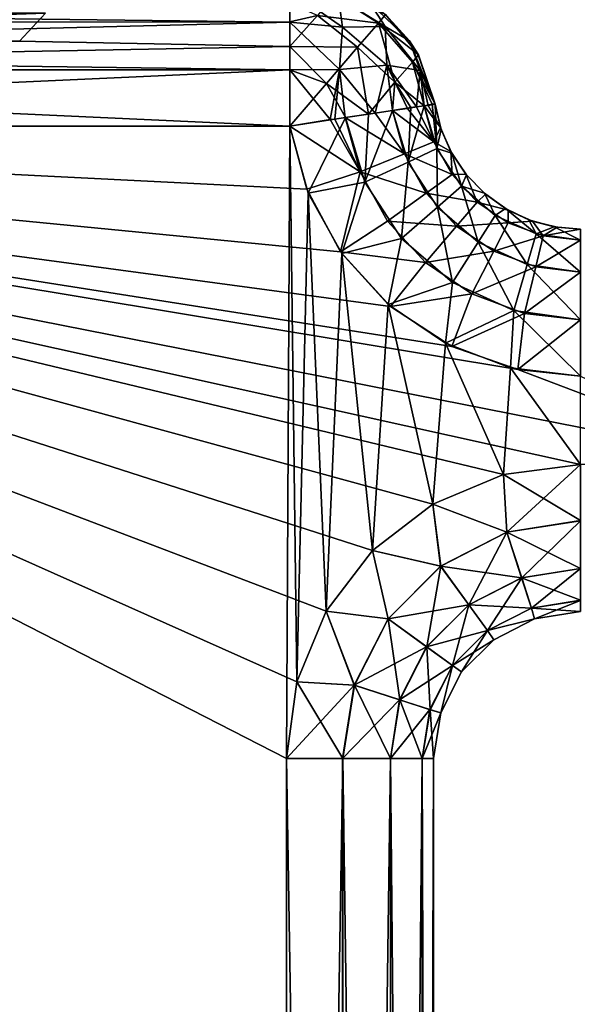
# Model space of a CAD drawing. Header units: millimetres. Extents: x -35.2 to 15.9, y -21 to 21.
# Tile 15 of 57: x -31.4 to -29.5, y 5 to 8.4. Entities that reach past the tile are written whole.
import ezdxf

# ---------------------------------------------------------------- set-up
doc = ezdxf.new("R2010")
doc.units = ezdxf.units.MM
doc.header["$LTSCALE"] = 65.185185
for name, color, linetype in [('111', 7, 'CONTINUOUS'), ('112', 7, 'CONTINUOUS'), ('113', 7, 'CONTINUOUS'), ('115', 7, 'CONTINUOUS'), ('117', 7, 'CONTINUOUS'), ('118', 7, 'CONTINUOUS'), ('141', 7, 'CONTINUOUS'), ('142', 7, 'CONTINUOUS'), ('23', 7, 'CONTINUOUS'), ('24', 7, 'CONTINUOUS'), ('25', 7, 'CONTINUOUS'), ('51', 7, 'CONTINUOUS'), ('53', 7, 'CONTINUOUS'), ('59', 7, 'CONTINUOUS'), ('60', 7, 'CONTINUOUS'), ('86', 7, 'CONTINUOUS'), ('92', 7, 'CONTINUOUS'), ('93', 7, 'CONTINUOUS'), ('98', 7, 'CONTINUOUS')]:
    doc.layers.add(name, color=color, linetype=linetype)

msp = doc.modelspace()

# ---------------------------------------------------------------- linework, layer by layer
at = {"layer": '111', "linetype": 'Continuous'}
for points in [[(-34.7, 8.4619, -3.0587), (-34.7, 8.3536, -2.8964), (-30.4887, 8.4163, -2.9731), (-34.7, 8.4619, -3.0587)], [(-30.4887, 8.4163, -2.9731), (-34.7, 8.3536, -2.8964), (-30.4887, 8.3542, -2.8971), (-30.4887, 8.4163, -2.9731)], [(-30.4887, 8.3542, -2.8971), (-34.7, 8.3536, -2.8964), (-30.4887, 8.2702, -2.8293), (-30.4887, 8.3542, -2.8971)], [(-34.7, 8.3536, -2.8964), (-34.7, 8.1913, -2.7881), (-30.4887, 8.2702, -2.8293), (-34.7, 8.3536, -2.8964)], [(-30.4887, 8.2702, -2.8293), (-34.7, 8.1913, -2.7881), (-30.4887, 8.1918, -2.7882), (-30.4887, 8.2702, -2.8293)], [(-34.7, 8, -2.75), (-30.4887, 8, -2.75), (-30.4887, 8.1918, -2.7882), (-34.7, 8, -2.75)], [(-34.7, 8.1913, -2.7881), (-34.7, 8, -2.75), (-30.4887, 8.1918, -2.7882), (-34.7, 8.1913, -2.7881)]]:
    msp.add_3dface(points, dxfattribs=at)
at = {"layer": '112', "linetype": 'Continuous'}
for points in [[(-30.1638, 8.3801, -15.25), (-30.1626, 8.379, -3.25), (-30.0809, 8.2893, -15.25), (-30.1638, 8.3801, -15.25)], [(-30.1626, 8.379, -3.25), (-30.0511, 8.2419, -3.25), (-30.0809, 8.2893, -15.25), (-30.1626, 8.379, -3.25)], [(-30.0809, 8.2893, -15.25), (-30.0511, 8.2419, -3.25), (-30.0516, 8.2428, -15.25), (-30.0809, 8.2893, -15.25)], [(-29.9943, 8.075, -3.25), (-29.9943, 8.075, -15.25), (-30.0516, 8.2428, -15.25), (-29.9943, 8.075, -3.25)], [(-30.0511, 8.2419, -3.25), (-29.9943, 8.075, -3.25), (-30.0516, 8.2428, -15.25), (-30.0511, 8.2419, -3.25)]]:
    msp.add_3dface(points, dxfattribs=at)
at = {"layer": '113', "linetype": 'Continuous'}
for points in [[(-30.4887, 8.4619, -15.4413), (-30.4887, 8.3536, -15.6036), (-34.7, 8.4041, -15.5444), (-30.4887, 8.4619, -15.4413)], [(-34.7, 8.4041, -15.5444), (-30.4887, 8.3536, -15.6036), (-34.7, 8.3544, -15.6027), (-34.7, 8.4041, -15.5444)], [(-34.7, 8.3544, -15.6027), (-30.4887, 8.3536, -15.6036), (-34.7, 8.2482, -15.684), (-34.7, 8.3544, -15.6027)], [(-30.4887, 8.3536, -15.6036), (-30.4887, 8.1913, -15.7119), (-34.7, 8.2482, -15.684), (-30.4887, 8.3536, -15.6036)], [(-34.7, 8.2482, -15.684), (-30.4887, 8.1913, -15.7119), (-34.7, 8.192, -15.7117), (-34.7, 8.2482, -15.684)], [(-30.4887, 8, -15.75), (-34.7, 8, -15.75), (-34.7, 8.192, -15.7117), (-30.4887, 8, -15.75)], [(-30.4887, 8.1913, -15.7119), (-30.4887, 8, -15.75), (-34.7, 8.192, -15.7117), (-30.4887, 8.1913, -15.7119)]]:
    msp.add_3dface(points, dxfattribs=at)
at = {"layer": '115', "linetype": 'Continuous'}
for points in [[(-34.0916, 8.2884, -14.5916), (-31.32, 8.3842, -14.68), (-34.18, 8.3842, -14.68), (-34.0916, 8.2884, -14.5916)], [(-31.4085, 8.2884, -14.5916), (-31.32, 8.3842, -14.68), (-34.0916, 8.2884, -14.5916), (-31.4085, 8.2884, -14.5916)]]:
    msp.add_3dface(points, dxfattribs=at)
at = {"layer": '117', "linetype": 'Continuous'}
for points in [[(-31.4085, 8.2884, -3.9084), (-31.32, 8.3842, -3.82), (-31.4085, 8.2884, -14.5916), (-31.4085, 8.2884, -3.9084)], [(-31.4085, 8.2884, -14.5916), (-31.32, 8.3842, -3.82), (-31.32, 8.3842, -14.68), (-31.4085, 8.2884, -14.5916)]]:
    msp.add_3dface(points, dxfattribs=at)
at = {"layer": '118', "linetype": 'Continuous'}
msp.add_3dface([(-31.4085, 8.2884, -3.9084), (-34.18, 8.3842, -3.82), (-31.32, 8.3842, -3.82), (-31.4085, 8.2884, -3.9084)], dxfattribs=at)
at = {"layer": '141', "linetype": 'Continuous'}
for points in [[(-30.3948, 8.3759, -2.9339), (-30.1874, 8.3502, -3.0587), (-30.3355, 8.4448, -3.0805), (-30.3948, 8.3759, -2.9339)], [(-30.1874, 8.3502, -3.0587), (-30.1626, 8.379, -3.25), (-30.3355, 8.4448, -3.0805), (-30.1874, 8.3502, -3.0587)], [(-30.4887, 8.4163, -2.9731), (-30.4887, 8.3542, -2.8971), (-30.3948, 8.3759, -2.9339), (-30.4887, 8.4163, -2.9731)], [(-30.4887, 8.3542, -2.8971), (-30.4887, 8.2702, -2.8293), (-30.3948, 8.3759, -2.9339), (-30.4887, 8.3542, -2.8971)], [(-30.4887, 8.2702, -2.8293), (-30.258, 8.268, -2.8965), (-30.3948, 8.3759, -2.9339), (-30.4887, 8.2702, -2.8293)], [(-30.258, 8.268, -2.8965), (-30.1874, 8.3502, -3.0587), (-30.3948, 8.3759, -2.9339), (-30.258, 8.268, -2.8965)], [(-30.0511, 8.2419, -3.25), (-30.1626, 8.379, -3.25), (-30.1874, 8.3502, -3.0587), (-30.0511, 8.2419, -3.25)], [(-30.258, 8.268, -2.8965), (-30.1309, 8.1491, -2.9342), (-30.1874, 8.3502, -3.0587), (-30.258, 8.268, -2.8965)], [(-30.0717, 8.2179, -3.0806), (-30.0511, 8.2419, -3.25), (-30.1874, 8.3502, -3.0587), (-30.0717, 8.2179, -3.0806)], [(-30.1309, 8.1491, -2.9342), (-30.0717, 8.2179, -3.0806), (-30.1874, 8.3502, -3.0587), (-30.1309, 8.1491, -2.9342)], [(-30.4887, 8.2702, -2.8293), (-30.4887, 8.1918, -2.7882), (-30.3637, 8.1451, -2.7881), (-30.4887, 8.2702, -2.8293)], [(-30.4887, 8.2702, -2.8293), (-30.3637, 8.1451, -2.7881), (-30.258, 8.268, -2.8965), (-30.4887, 8.2702, -2.8293)], [(-30.3637, 8.1451, -2.7881), (-30.2209, 8.0406, -2.8297), (-30.258, 8.268, -2.8965), (-30.3637, 8.1451, -2.7881)], [(-30.2209, 8.0406, -2.8297), (-30.1309, 8.1491, -2.9342), (-30.258, 8.268, -2.8965), (-30.2209, 8.0406, -2.8297)], [(-29.9943, 8.075, -3.25), (-30.0511, 8.2419, -3.25), (-30.0717, 8.2179, -3.0806), (-29.9943, 8.075, -3.25)], [(-30.1309, 8.1491, -2.9342), (-30.0318, 8.0693, -3.059), (-30.0717, 8.2179, -3.0806), (-30.1309, 8.1491, -2.9342)], [(-30.0042, 8.0746, -3.1513), (-29.9943, 8.075, -3.25), (-30.0717, 8.2179, -3.0806), (-30.0042, 8.0746, -3.1513)], [(-30.0318, 8.0693, -3.059), (-30.0042, 8.0746, -3.1513), (-30.0717, 8.2179, -3.0806), (-30.0318, 8.0693, -3.059)], [(-30.4887, 8.1918, -2.7882), (-30.4887, 8, -2.75), (-30.3637, 8.1451, -2.7881), (-30.4887, 8.1918, -2.7882)], [(-30.4887, 8, -2.75), (-30.2995, 8.0287, -2.7881), (-30.3637, 8.1451, -2.7881), (-30.4887, 8, -2.75)], [(-30.2995, 8.0287, -2.7881), (-30.2209, 8.0406, -2.8297), (-30.3637, 8.1451, -2.7881), (-30.2995, 8.0287, -2.7881)], [(-30.2209, 8.0406, -2.8297), (-30.139, 8.0531, -2.8966), (-30.1309, 8.1491, -2.9342), (-30.2209, 8.0406, -2.8297)], [(-30.139, 8.0531, -2.8966), (-30.0772, 8.0627, -2.973), (-30.1309, 8.1491, -2.9342), (-30.139, 8.0531, -2.8966)], [(-30.0772, 8.0627, -2.973), (-30.0318, 8.0693, -3.059), (-30.1309, 8.1491, -2.9342), (-30.0772, 8.0627, -2.973)]]:
    msp.add_3dface(points, dxfattribs=at)
at = {"layer": '142', "linetype": 'Continuous'}
for points in [[(-30.4887, 8.3536, -15.6036), (-30.4887, 8.4619, -15.4413), (-30.3098, 8.3368, -15.5733), (-30.4887, 8.3536, -15.6036)], [(-30.3098, 8.3368, -15.5733), (-30.4887, 8.4619, -15.4413), (-30.3225, 8.4376, -15.4256), (-30.3098, 8.3368, -15.5733)], [(-30.3225, 8.4376, -15.4256), (-30.2162, 8.4192, -15.25), (-30.1638, 8.3387, -15.4223), (-30.3225, 8.4376, -15.4256)], [(-30.3098, 8.3368, -15.5733), (-30.3225, 8.4376, -15.4256), (-30.1638, 8.3387, -15.4223), (-30.3098, 8.3368, -15.5733)], [(-30.2162, 8.4192, -15.25), (-30.1638, 8.3801, -15.25), (-30.0809, 8.2893, -15.25), (-30.2162, 8.4192, -15.25)], [(-30.2162, 8.4192, -15.25), (-30.0809, 8.2893, -15.25), (-30.1638, 8.3387, -15.4223), (-30.2162, 8.4192, -15.25)], [(-30.4887, 8.1913, -15.7119), (-30.4887, 8.3536, -15.6036), (-30.3201, 8.1927, -15.6795), (-30.4887, 8.1913, -15.7119)], [(-30.3201, 8.1927, -15.6795), (-30.4887, 8.3536, -15.6036), (-30.3098, 8.3368, -15.5733), (-30.3201, 8.1927, -15.6795)], [(-30.3201, 8.1927, -15.6795), (-30.3098, 8.3368, -15.5733), (-30.1582, 8.2069, -15.563), (-30.3201, 8.1927, -15.6795)], [(-30.1582, 8.2069, -15.563), (-30.3098, 8.3368, -15.5733), (-30.1638, 8.3387, -15.4223), (-30.1582, 8.2069, -15.563)], [(-30.1638, 8.3387, -15.4223), (-30.0809, 8.2893, -15.25), (-30.0448, 8.1889, -15.3816), (-30.1638, 8.3387, -15.4223)], [(-30.1582, 8.2069, -15.563), (-30.1638, 8.3387, -15.4223), (-30.0448, 8.1889, -15.3816), (-30.1582, 8.2069, -15.563)], [(-29.9943, 8.075, -15.25), (-30.0809, 8.2893, -15.25), (-30.0516, 8.2428, -15.25), (-29.9943, 8.075, -15.25)], [(-30.0809, 8.2893, -15.25), (-29.9943, 8.075, -15.25), (-30.0448, 8.1889, -15.3816), (-30.0809, 8.2893, -15.25)], [(-30.1985, 8.0443, -15.6548), (-30.3201, 8.1927, -15.6795), (-30.1582, 8.2069, -15.563), (-30.1985, 8.0443, -15.6548)], [(-30.1393, 8.053, -15.6037), (-30.1985, 8.0443, -15.6548), (-30.1582, 8.2069, -15.563), (-30.1393, 8.053, -15.6037)], [(-30.0887, 8.0603, -15.5439), (-30.1393, 8.053, -15.6037), (-30.1582, 8.2069, -15.563), (-30.0887, 8.0603, -15.5439)], [(-30.0576, 8.0657, -15.4946), (-30.0887, 8.0603, -15.5439), (-30.1582, 8.2069, -15.563), (-30.0576, 8.0657, -15.4946)], [(-30.0576, 8.0657, -15.4946), (-30.1582, 8.2069, -15.563), (-30.0448, 8.1889, -15.3816), (-30.0576, 8.0657, -15.4946)], [(-30.3511, 8.0221, -15.7302), (-30.4887, 8.1913, -15.7119), (-30.3201, 8.1927, -15.6795), (-30.3511, 8.0221, -15.7302)], [(-30.3511, 8.0221, -15.7302), (-30.4887, 8, -15.75), (-30.4887, 8.1913, -15.7119), (-30.3511, 8.0221, -15.7302)], [(-30.3357, 8.0241, -15.7254), (-30.3511, 8.0221, -15.7302), (-30.3201, 8.1927, -15.6795), (-30.3357, 8.0241, -15.7254)], [(-30.2999, 8.0287, -15.7121), (-30.3357, 8.0241, -15.7254), (-30.3201, 8.1927, -15.6795), (-30.2999, 8.0287, -15.7121)], [(-30.1985, 8.0443, -15.6548), (-30.2999, 8.0287, -15.7121), (-30.3201, 8.1927, -15.6795), (-30.1985, 8.0443, -15.6548)], [(-30.032, 8.0693, -15.4413), (-30.0576, 8.0657, -15.4946), (-30.0448, 8.1889, -15.3816), (-30.032, 8.0693, -15.4413)], [(-29.9943, 8.075, -15.25), (-30.0183, 8.0706, -15.4043), (-30.0448, 8.1889, -15.3816), (-29.9943, 8.075, -15.25)], [(-30.0183, 8.0706, -15.4043), (-30.032, 8.0693, -15.4413), (-30.0448, 8.1889, -15.3816), (-30.0183, 8.0706, -15.4043)]]:
    msp.add_3dface(points, dxfattribs=at)
at = {"layer": '23', "linetype": 'Continuous'}
for points in [[(-30.5, -5.85, -2.75), (-30.5, 5.85, -2.75), (-34.7, 8, -2.75), (-30.5, -5.85, -2.75)], [(-34.7, 8, -2.75), (-30.5, 5.85, -2.75), (-30.4887, 8, -2.75), (-34.7, 8, -2.75)], [(-30.5, -5.85, -2.75), (-34.7, 8, -2.75), (-30.4887, -8, -2.75), (-30.5, -5.85, -2.75)], [(-30.4887, -8, -2.75), (-34.7, 8, -2.75), (-34.7, -8, -2.75), (-30.4887, -8, -2.75)], [(-30.5, 5.85, -2.75), (-30.4653, 6.1112, -2.75), (-30.4887, 8, -2.75), (-30.5, 5.85, -2.75)], [(-30.4887, 8, -2.75), (-30.4653, 6.1112, -2.75), (-30.4259, 7.7723, -2.75), (-30.4887, 8, -2.75)], [(-30.4653, 6.1112, -2.75), (-30.3651, 6.3516, -2.75), (-30.4259, 7.7723, -2.75), (-30.4653, 6.1112, -2.75)], [(-30.4259, 7.7723, -2.75), (-30.3651, 6.3516, -2.75), (-30.3121, 7.5664, -2.75), (-30.4259, 7.7723, -2.75)], [(-30.3651, 6.3516, -2.75), (-30.2072, 6.557, -2.75), (-30.3121, 7.5664, -2.75), (-30.3651, 6.3516, -2.75)], [(-30.3121, 7.5664, -2.75), (-30.2072, 6.557, -2.75), (-30.1537, 7.3933, -2.75), (-30.3121, 7.5664, -2.75)], [(-30.2072, 6.557, -2.75), (-30.0018, 6.715, -2.75), (-30.1537, 7.3933, -2.75), (-30.2072, 6.557, -2.75)], [(-30.1537, 7.3933, -2.75), (-30.0018, 6.715, -2.75), (-29.9591, 7.2616, -2.75), (-30.1537, 7.3933, -2.75)], [(-30.0018, 6.715, -2.75), (-29.7613, 6.8153, -2.75), (-29.9591, 7.2616, -2.75), (-30.0018, 6.715, -2.75)], [(-29.9591, 7.2616, -2.75), (-29.7613, 6.8153, -2.75), (-29.7376, 7.1786, -2.75), (-29.9591, 7.2616, -2.75)], [(-29.7613, 6.8153, -2.75), (-29.5, 6.85, -2.75), (-29.7376, 7.1786, -2.75), (-29.7613, 6.8153, -2.75)], [(-29.7376, 7.1786, -2.75), (-29.5, 6.85, -2.75), (-29.5, 7.15, -2.75), (-29.7376, 7.1786, -2.75)]]:
    msp.add_3dface(points, dxfattribs=at)
at = {"layer": '24', "linetype": 'Continuous'}
for points in [[(-30, -5.85, -3.25), (-30, -5.85, -15.25), (-30, 5.85, -3.25), (-30, -5.85, -3.25)], [(-30, -5.85, -15.25), (-30, 5.85, -15.25), (-30, 5.85, -3.25), (-30, -5.85, -15.25)]]:
    msp.add_3dface(points, dxfattribs=at)
at = {"layer": '25', "linetype": 'Continuous'}
for points in [[(-34.7, 8, -15.75), (-30.4887, 8, -15.75), (-30.4311, 7.7857, -15.75), (-34.7, 8, -15.75)], [(-34.7, -8, -15.75), (-34.7, 8, -15.75), (-30.4887, -8, -15.75), (-34.7, -8, -15.75)], [(-30.4887, -8, -15.75), (-34.7, 8, -15.75), (-30.4311, -7.7857, -15.75), (-30.4887, -8, -15.75)], [(-30.4311, -7.7857, -15.75), (-34.7, 8, -15.75), (-30.316, -7.5721, -15.75), (-30.4311, -7.7857, -15.75)], [(-30.316, -7.5721, -15.75), (-34.7, 8, -15.75), (-30.1464, -7.387, -15.75), (-30.316, -7.5721, -15.75)], [(-30.1464, -7.387, -15.75), (-34.7, 8, -15.75), (-30.4653, -6.1112, -15.75), (-30.1464, -7.387, -15.75)], [(-30.4653, -6.1112, -15.75), (-34.7, 8, -15.75), (-30.5, -5.85, -15.75), (-30.4653, -6.1112, -15.75)], [(-30.5, -5.85, -15.75), (-34.7, 8, -15.75), (-30.5, 5.85, -15.75), (-30.5, -5.85, -15.75)], [(-30.5, 5.85, -15.75), (-34.7, 8, -15.75), (-30.4653, 6.1112, -15.75), (-30.5, 5.85, -15.75)], [(-30.4653, 6.1112, -15.75), (-34.7, 8, -15.75), (-30.3651, 6.3516, -15.75), (-30.4653, 6.1112, -15.75)], [(-30.3651, 6.3516, -15.75), (-34.7, 8, -15.75), (-30.2072, 6.557, -15.75), (-30.3651, 6.3516, -15.75)], [(-30.2072, 6.557, -15.75), (-34.7, 8, -15.75), (-30.0018, 6.715, -15.75), (-30.2072, 6.557, -15.75)], [(-30.0018, 6.715, -15.75), (-34.7, 8, -15.75), (-29.7613, 6.8153, -15.75), (-30.0018, 6.715, -15.75)], [(-29.7613, 6.8153, -15.75), (-34.7, 8, -15.75), (-29.5, 6.85, -15.75), (-29.7613, 6.8153, -15.75)], [(-29.5, 6.85, -15.75), (-34.7, 8, -15.75), (-28.8614, 6.85, -15.75), (-29.5, 6.85, -15.75)], [(-28.8614, 6.85, -15.75), (-34.7, 8, -15.75), (-29.7125, 7.173, -15.75), (-28.8614, 6.85, -15.75)], [(-29.7125, 7.173, -15.75), (-34.7, 8, -15.75), (-29.9372, 7.2507, -15.75), (-29.7125, 7.173, -15.75)], [(-29.9372, 7.2507, -15.75), (-34.7, 8, -15.75), (-30.1464, 7.387, -15.75), (-29.9372, 7.2507, -15.75)], [(-30.1464, 7.387, -15.75), (-34.7, 8, -15.75), (-30.316, 7.5721, -15.75), (-30.1464, 7.387, -15.75)], [(-30.316, 7.5721, -15.75), (-34.7, 8, -15.75), (-30.4311, 7.7857, -15.75), (-30.316, 7.5721, -15.75)], [(-29.5, 7.15, -15.75), (-28.8614, 6.85, -15.75), (-29.7125, 7.173, -15.75), (-29.5, 7.15, -15.75)]]:
    msp.add_3dface(points, dxfattribs=at)
at = {"layer": '51', "linetype": 'Continuous'}
for points in [[(-29.9943, 8.075, -15.25), (-29.9943, 8.075, -3.25), (-29.9732, 7.9884, -3.25), (-29.9943, 8.075, -15.25)], [(-29.9754, 7.9951, -15.25), (-29.9943, 8.075, -15.25), (-29.9732, 7.9884, -3.25), (-29.9754, 7.9951, -15.25)], [(-29.9406, 7.9135, -15.25), (-29.9754, 7.9951, -15.25), (-29.9732, 7.9884, -3.25), (-29.9406, 7.9135, -15.25)], [(-29.9373, 7.9076, -3.25), (-29.9406, 7.9135, -15.25), (-29.9732, 7.9884, -3.25), (-29.9373, 7.9076, -3.25)], [(-29.8892, 7.8362, -15.25), (-29.9406, 7.9135, -15.25), (-29.9373, 7.9076, -3.25), (-29.8892, 7.8362, -15.25)], [(-29.888, 7.8346, -3.25), (-29.8892, 7.8362, -15.25), (-29.9373, 7.9076, -3.25), (-29.888, 7.8346, -3.25)], [(-29.8232, 7.7685, -15.25), (-29.8892, 7.8362, -15.25), (-29.8267, 7.7715, -3.25), (-29.8232, 7.7685, -15.25)], [(-29.8267, 7.7715, -3.25), (-29.8892, 7.8362, -15.25), (-29.888, 7.8346, -3.25), (-29.8267, 7.7715, -3.25)], [(-29.7552, 7.72, -3.25), (-29.8232, 7.7685, -15.25), (-29.8267, 7.7715, -3.25), (-29.7552, 7.72, -3.25)], [(-29.7459, 7.7146, -15.25), (-29.8232, 7.7685, -15.25), (-29.7552, 7.72, -3.25), (-29.7459, 7.7146, -15.25)], [(-29.6755, 7.6818, -3.25), (-29.7459, 7.7146, -15.25), (-29.7552, 7.72, -3.25), (-29.6755, 7.6818, -3.25)], [(-29.6624, 7.6771, -15.25), (-29.7459, 7.7146, -15.25), (-29.6755, 7.6818, -3.25), (-29.6624, 7.6771, -15.25)], [(-29.5897, 7.6581, -3.25), (-29.6624, 7.6771, -15.25), (-29.6755, 7.6818, -3.25), (-29.5897, 7.6581, -3.25)], [(-29.5786, 7.6562, -15.25), (-29.6624, 7.6771, -15.25), (-29.5897, 7.6581, -3.25), (-29.5786, 7.6562, -15.25)], [(-29.5, 7.65, -3.25), (-29.5786, 7.6562, -15.25), (-29.5897, 7.6581, -3.25), (-29.5, 7.65, -3.25)], [(-29.5, 7.65, -3.25), (-29.5, 7.65, -15.25), (-29.5786, 7.6562, -15.25), (-29.5, 7.65, -3.25)]]:
    msp.add_3dface(points, dxfattribs=at)
at = {"layer": '53', "linetype": 'Continuous'}
for points in [[(-29.5, 6.35, -15.25), (-29.5, 6.35, -3.25), (-29.656, 6.325, -3.25), (-29.5, 6.35, -15.25)], [(-29.5, 6.35, -15.25), (-29.656, 6.325, -3.25), (-29.656, 6.325, -15.25), (-29.5, 6.35, -15.25)], [(-29.656, 6.325, -3.25), (-29.7946, 6.254, -3.25), (-29.656, 6.325, -15.25), (-29.656, 6.325, -3.25)], [(-29.656, 6.325, -15.25), (-29.7946, 6.254, -3.25), (-29.7946, 6.254, -15.25), (-29.656, 6.325, -15.25)], [(-29.7946, 6.254, -3.25), (-29.9042, 6.1444, -3.25), (-29.7946, 6.254, -15.25), (-29.7946, 6.254, -3.25)], [(-29.7946, 6.254, -15.25), (-29.9042, 6.1444, -3.25), (-29.9042, 6.1444, -15.25), (-29.7946, 6.254, -15.25)], [(-29.9042, 6.1444, -3.25), (-29.9751, 6.0059, -3.25), (-29.9042, 6.1444, -15.25), (-29.9042, 6.1444, -3.25)], [(-29.9042, 6.1444, -15.25), (-29.9751, 6.0059, -3.25), (-29.9751, 6.0059, -15.25), (-29.9042, 6.1444, -15.25)], [(-30, 5.85, -3.25), (-30, 5.85, -15.25), (-29.9751, 6.0059, -15.25), (-30, 5.85, -3.25)], [(-29.9751, 6.0059, -3.25), (-30, 5.85, -3.25), (-29.9751, 6.0059, -15.25), (-29.9751, 6.0059, -3.25)]]:
    msp.add_3dface(points, dxfattribs=at)
at = {"layer": '59', "linetype": 'Continuous'}
for points in [[(-30.5, -5.85, -15.75), (-30.5, 5.85, -15.75), (-30.3087, 5.85, -15.7119), (-30.5, -5.85, -15.75)], [(-30.5, -5.85, -15.75), (-30.3087, 5.85, -15.7119), (-30.309, -5.85, -15.7121), (-30.5, -5.85, -15.75)], [(-30.309, -5.85, -15.7121), (-30.3087, 5.85, -15.7119), (-30.1466, -5.85, -15.6037), (-30.309, -5.85, -15.7121)], [(-30.3087, 5.85, -15.7119), (-30.1463, 5.85, -15.6034), (-30.1466, -5.85, -15.6037), (-30.3087, 5.85, -15.7119)], [(-30.1466, -5.85, -15.6037), (-30.1463, 5.85, -15.6034), (-30.0381, -5.85, -15.4413), (-30.1466, -5.85, -15.6037)], [(-30.1463, 5.85, -15.6034), (-30.0379, 5.85, -15.441), (-30.0381, -5.85, -15.4413), (-30.1463, 5.85, -15.6034)], [(-30, 5.85, -15.25), (-30, -5.85, -15.25), (-30.0381, -5.85, -15.4413), (-30, 5.85, -15.25)], [(-30.0379, 5.85, -15.441), (-30, 5.85, -15.25), (-30.0381, -5.85, -15.4413), (-30.0379, 5.85, -15.441)]]:
    msp.add_3dface(points, dxfattribs=at)
at = {"layer": '60', "linetype": 'Continuous'}
for points in [[(-29.7613, 6.8153, -15.75), (-29.5, 6.85, -15.75), (-29.7499, 6.6191, -15.7119), (-29.7613, 6.8153, -15.75)], [(-29.5, 6.85, -15.75), (-29.5, 6.6587, -15.7119), (-29.7499, 6.6191, -15.7119), (-29.5, 6.85, -15.75)], [(-30.0018, 6.715, -15.75), (-29.7613, 6.8153, -15.75), (-29.7499, 6.6191, -15.7119), (-30.0018, 6.715, -15.75)], [(-30.2072, 6.557, -15.75), (-30.0018, 6.715, -15.75), (-29.9753, 6.5042, -15.7119), (-30.2072, 6.557, -15.75)], [(-30.0018, 6.715, -15.75), (-29.7499, 6.6191, -15.7119), (-29.9753, 6.5042, -15.7119), (-30.0018, 6.715, -15.75)], [(-29.5, 6.6587, -15.7119), (-29.6997, 6.4647, -15.6034), (-29.7499, 6.6191, -15.7119), (-29.5, 6.6587, -15.7119)], [(-29.5, 6.6587, -15.7119), (-29.5, 6.4963, -15.6034), (-29.6997, 6.4647, -15.6034), (-29.5, 6.6587, -15.7119)], [(-29.7499, 6.6191, -15.7119), (-29.8799, 6.3729, -15.6034), (-29.9753, 6.5042, -15.7119), (-29.7499, 6.6191, -15.7119)], [(-29.6997, 6.4647, -15.6034), (-29.8799, 6.3729, -15.6034), (-29.7499, 6.6191, -15.7119), (-29.6997, 6.4647, -15.6034)], [(-30.3651, 6.3516, -15.75), (-30.2072, 6.557, -15.75), (-30.1542, 6.3253, -15.7119), (-30.3651, 6.3516, -15.75)], [(-30.2072, 6.557, -15.75), (-29.9753, 6.5042, -15.7119), (-30.1542, 6.3253, -15.7119), (-30.2072, 6.557, -15.75)], [(-29.9753, 6.5042, -15.7119), (-30.0229, 6.2299, -15.6034), (-30.1542, 6.3253, -15.7119), (-29.9753, 6.5042, -15.7119)], [(-29.8799, 6.3729, -15.6034), (-30.0229, 6.2299, -15.6034), (-29.9753, 6.5042, -15.7119), (-29.8799, 6.3729, -15.6034)], [(-29.5, 6.4963, -15.6034), (-29.6662, 6.3616, -15.441), (-29.6997, 6.4647, -15.6034), (-29.5, 6.4963, -15.6034)], [(-29.5, 6.4963, -15.6034), (-29.5, 6.3879, -15.441), (-29.6662, 6.3616, -15.441), (-29.5, 6.4963, -15.6034)], [(-29.6997, 6.4647, -15.6034), (-29.8162, 6.2852, -15.441), (-29.8799, 6.3729, -15.6034), (-29.6997, 6.4647, -15.6034)], [(-29.6662, 6.3616, -15.441), (-29.8162, 6.2852, -15.441), (-29.6997, 6.4647, -15.6034), (-29.6662, 6.3616, -15.441)], [(-29.8799, 6.3729, -15.6034), (-29.9352, 6.1662, -15.441), (-30.0229, 6.2299, -15.6034), (-29.8799, 6.3729, -15.6034)], [(-29.8162, 6.2852, -15.441), (-29.9352, 6.1662, -15.441), (-29.8799, 6.3729, -15.6034), (-29.8162, 6.2852, -15.441)], [(-29.6662, 6.3616, -15.441), (-29.656, 6.325, -15.25), (-29.8162, 6.2852, -15.441), (-29.6662, 6.3616, -15.441)], [(-29.5, 6.3879, -15.441), (-29.656, 6.325, -15.25), (-29.6662, 6.3616, -15.441), (-29.5, 6.3879, -15.441)], [(-29.5, 6.35, -15.25), (-29.656, 6.325, -15.25), (-29.5, 6.3879, -15.441), (-29.5, 6.35, -15.25)], [(-30.4653, 6.1112, -15.75), (-30.3651, 6.3516, -15.75), (-30.2691, 6.0999, -15.7119), (-30.4653, 6.1112, -15.75)], [(-30.3651, 6.3516, -15.75), (-30.1542, 6.3253, -15.7119), (-30.2691, 6.0999, -15.7119), (-30.3651, 6.3516, -15.75)], [(-30.1542, 6.3253, -15.7119), (-30.1147, 6.0497, -15.6034), (-30.2691, 6.0999, -15.7119), (-30.1542, 6.3253, -15.7119)], [(-30.0229, 6.2299, -15.6034), (-30.1147, 6.0497, -15.6034), (-30.1542, 6.3253, -15.7119), (-30.0229, 6.2299, -15.6034)], [(-29.656, 6.325, -15.25), (-29.7946, 6.254, -15.25), (-29.8162, 6.2852, -15.441), (-29.656, 6.325, -15.25)], [(-29.8162, 6.2852, -15.441), (-29.9042, 6.1444, -15.25), (-29.9352, 6.1662, -15.441), (-29.8162, 6.2852, -15.441)], [(-29.7946, 6.254, -15.25), (-29.9042, 6.1444, -15.25), (-29.8162, 6.2852, -15.441), (-29.7946, 6.254, -15.25)], [(-30.0229, 6.2299, -15.6034), (-30.0116, 6.0162, -15.441), (-30.1147, 6.0497, -15.6034), (-30.0229, 6.2299, -15.6034)], [(-29.9352, 6.1662, -15.441), (-30.0116, 6.0162, -15.441), (-30.0229, 6.2299, -15.6034), (-29.9352, 6.1662, -15.441)], [(-29.9352, 6.1662, -15.441), (-29.9751, 6.0059, -15.25), (-30.0116, 6.0162, -15.441), (-29.9352, 6.1662, -15.441)], [(-29.9042, 6.1444, -15.25), (-29.9751, 6.0059, -15.25), (-29.9352, 6.1662, -15.441), (-29.9042, 6.1444, -15.25)], [(-30.5, 5.85, -15.75), (-30.4653, 6.1112, -15.75), (-30.3087, 5.85, -15.7119), (-30.5, 5.85, -15.75)], [(-30.4653, 6.1112, -15.75), (-30.2691, 6.0999, -15.7119), (-30.3087, 5.85, -15.7119), (-30.4653, 6.1112, -15.75)], [(-30.2691, 6.0999, -15.7119), (-30.1463, 5.85, -15.6034), (-30.3087, 5.85, -15.7119), (-30.2691, 6.0999, -15.7119)], [(-30.1147, 6.0497, -15.6034), (-30.1463, 5.85, -15.6034), (-30.2691, 6.0999, -15.7119), (-30.1147, 6.0497, -15.6034)], [(-30.1147, 6.0497, -15.6034), (-30.0379, 5.85, -15.441), (-30.1463, 5.85, -15.6034), (-30.1147, 6.0497, -15.6034)], [(-30.0116, 6.0162, -15.441), (-30.0379, 5.85, -15.441), (-30.1147, 6.0497, -15.6034), (-30.0116, 6.0162, -15.441)], [(-30.0116, 6.0162, -15.441), (-30, 5.85, -15.25), (-30.0379, 5.85, -15.441), (-30.0116, 6.0162, -15.441)], [(-29.9751, 6.0059, -15.25), (-30, 5.85, -15.25), (-30.0116, 6.0162, -15.441), (-29.9751, 6.0059, -15.25)]]:
    msp.add_3dface(points, dxfattribs=at)
at = {"layer": '86', "linetype": 'Continuous'}
for points in [[(-30.032, 8.0693, -15.4413), (-29.9982, 7.9468, -15.4413), (-30.0576, 8.0657, -15.4946), (-30.032, 8.0693, -15.4413)], [(-29.9754, 7.9951, -15.25), (-30.032, 8.0693, -15.4413), (-30.0183, 8.0706, -15.4043), (-29.9754, 7.9951, -15.25)], [(-29.9754, 7.9951, -15.25), (-29.9982, 7.9468, -15.4413), (-30.032, 8.0693, -15.4413), (-29.9754, 7.9951, -15.25)], [(-29.9943, 8.075, -15.25), (-29.9754, 7.9951, -15.25), (-30.0183, 8.0706, -15.4043), (-29.9943, 8.075, -15.25)], [(-30.2999, 8.0287, -15.7121), (-30.1985, 8.0443, -15.6548), (-30.0987, 7.9058, -15.6037), (-30.2999, 8.0287, -15.7121)], [(-30.1393, 8.053, -15.6037), (-30.0987, 7.9058, -15.6037), (-30.1985, 8.0443, -15.6548), (-30.1393, 8.053, -15.6037)], [(-30.1393, 8.053, -15.6037), (-30.0887, 8.0603, -15.5439), (-29.9982, 7.9468, -15.4413), (-30.1393, 8.053, -15.6037)], [(-30.0987, 7.9058, -15.6037), (-30.1393, 8.053, -15.6037), (-29.9982, 7.9468, -15.4413), (-30.0987, 7.9058, -15.6037)], [(-29.9982, 7.9468, -15.4413), (-30.0887, 8.0603, -15.5439), (-30.0576, 8.0657, -15.4946), (-29.9982, 7.9468, -15.4413)], [(-30.2491, 7.8445, -15.7121), (-30.4887, 8, -15.75), (-30.3511, 8.0221, -15.7302), (-30.2491, 7.8445, -15.7121)], [(-30.4311, 7.7857, -15.75), (-30.4887, 8, -15.75), (-30.2491, 7.8445, -15.7121), (-30.4311, 7.7857, -15.75)], [(-30.3357, 8.0241, -15.7254), (-30.2491, 7.8445, -15.7121), (-30.3511, 8.0221, -15.7302), (-30.3357, 8.0241, -15.7254)], [(-30.2999, 8.0287, -15.7121), (-30.2491, 7.8445, -15.7121), (-30.3357, 8.0241, -15.7254), (-30.2999, 8.0287, -15.7121)], [(-30.2491, 7.8445, -15.7121), (-30.2999, 8.0287, -15.7121), (-30.0987, 7.9058, -15.6037), (-30.2491, 7.8445, -15.7121)], [(-29.9754, 7.9951, -15.25), (-29.9406, 7.9135, -15.25), (-29.9982, 7.9468, -15.4413), (-29.9754, 7.9951, -15.25)], [(-29.9367, 7.8356, -15.4413), (-30.0987, 7.9058, -15.6037), (-29.9982, 7.9468, -15.4413), (-29.9367, 7.8356, -15.4413)], [(-29.9406, 7.9135, -15.25), (-29.9367, 7.8356, -15.4413), (-29.9982, 7.9468, -15.4413), (-29.9406, 7.9135, -15.25)], [(-30.0247, 7.7722, -15.6037), (-30.2491, 7.8445, -15.7121), (-30.0987, 7.9058, -15.6037), (-30.0247, 7.7722, -15.6037)], [(-30.0247, 7.7722, -15.6037), (-30.0987, 7.9058, -15.6037), (-29.9367, 7.8356, -15.4413), (-30.0247, 7.7722, -15.6037)], [(-29.9406, 7.9135, -15.25), (-29.8892, 7.8362, -15.25), (-29.9367, 7.8356, -15.4413), (-29.9406, 7.9135, -15.25)], [(-30.316, 7.5721, -15.75), (-30.4311, 7.7857, -15.75), (-30.2491, 7.8445, -15.7121), (-30.316, 7.5721, -15.75)], [(-30.1566, 7.6773, -15.7121), (-30.316, 7.5721, -15.75), (-30.2491, 7.8445, -15.7121), (-30.1566, 7.6773, -15.7121)], [(-30.1566, 7.6773, -15.7121), (-30.2491, 7.8445, -15.7121), (-30.0247, 7.7722, -15.6037), (-30.1566, 7.6773, -15.7121)], [(-29.8508, 7.742, -15.4413), (-30.0247, 7.7722, -15.6037), (-29.9367, 7.8356, -15.4413), (-29.8508, 7.742, -15.4413)], [(-29.8892, 7.8362, -15.25), (-29.8508, 7.742, -15.4413), (-29.9367, 7.8356, -15.4413), (-29.8892, 7.8362, -15.25)], [(-29.8892, 7.8362, -15.25), (-29.8232, 7.7685, -15.25), (-29.8508, 7.742, -15.4413), (-29.8892, 7.8362, -15.25)], [(-29.9215, 7.6597, -15.6037), (-30.1566, 7.6773, -15.7121), (-30.0247, 7.7722, -15.6037), (-29.9215, 7.6597, -15.6037)], [(-29.9215, 7.6597, -15.6037), (-30.0247, 7.7722, -15.6037), (-29.8508, 7.742, -15.4413), (-29.9215, 7.6597, -15.6037)], [(-29.8232, 7.7685, -15.25), (-29.7459, 7.7146, -15.25), (-29.8508, 7.742, -15.4413), (-29.8232, 7.7685, -15.25)], [(-29.7453, 7.6711, -15.4413), (-29.9215, 7.6597, -15.6037), (-29.8508, 7.742, -15.4413), (-29.7453, 7.6711, -15.4413)], [(-29.7459, 7.7146, -15.25), (-29.7453, 7.6711, -15.4413), (-29.8508, 7.742, -15.4413), (-29.7459, 7.7146, -15.25)], [(-29.7459, 7.7146, -15.25), (-29.6624, 7.6771, -15.25), (-29.7453, 7.6711, -15.4413), (-29.7459, 7.7146, -15.25)], [(-30.0274, 7.5365, -15.7121), (-30.316, 7.5721, -15.75), (-30.1566, 7.6773, -15.7121), (-30.0274, 7.5365, -15.7121)], [(-30.0274, 7.5365, -15.7121), (-30.1566, 7.6773, -15.7121), (-29.9215, 7.6597, -15.6037), (-30.0274, 7.5365, -15.7121)], [(-29.7948, 7.5745, -15.6037), (-29.9215, 7.6597, -15.6037), (-29.7453, 7.6711, -15.4413), (-29.7948, 7.5745, -15.6037)], [(-29.6262, 7.6269, -15.4413), (-29.7948, 7.5745, -15.6037), (-29.7453, 7.6711, -15.4413), (-29.6262, 7.6269, -15.4413)], [(-29.6624, 7.6771, -15.25), (-29.6262, 7.6269, -15.4413), (-29.7453, 7.6711, -15.4413), (-29.6624, 7.6771, -15.25)], [(-29.6624, 7.6771, -15.25), (-29.5786, 7.6562, -15.25), (-29.6262, 7.6269, -15.4413), (-29.6624, 7.6771, -15.25)], [(-29.7948, 7.5745, -15.6037), (-30.0274, 7.5365, -15.7121), (-29.9215, 7.6597, -15.6037), (-29.7948, 7.5745, -15.6037)], [(-29.5786, 7.6562, -15.25), (-29.5, 7.65, -15.25), (-29.6262, 7.6269, -15.4413), (-29.5786, 7.6562, -15.25)], [(-29.5, 7.65, -15.25), (-29.5, 7.6119, -15.4413), (-29.6262, 7.6269, -15.4413), (-29.5, 7.65, -15.25)], [(-29.6516, 7.5214, -15.6037), (-29.7948, 7.5745, -15.6037), (-29.6262, 7.6269, -15.4413), (-29.6516, 7.5214, -15.6037)], [(-29.5, 7.6119, -15.4413), (-29.6516, 7.5214, -15.6037), (-29.6262, 7.6269, -15.4413), (-29.5, 7.6119, -15.4413)], [(-29.5, 7.5034, -15.6037), (-29.6516, 7.5214, -15.6037), (-29.5, 7.6119, -15.4413), (-29.5, 7.5034, -15.6037)], [(-30.1464, 7.387, -15.75), (-30.316, 7.5721, -15.75), (-30.0274, 7.5365, -15.7121), (-30.1464, 7.387, -15.75)], [(-29.8689, 7.43, -15.7121), (-30.0274, 7.5365, -15.7121), (-29.7948, 7.5745, -15.6037), (-29.8689, 7.43, -15.7121)], [(-29.6516, 7.5214, -15.6037), (-29.8689, 7.43, -15.7121), (-29.7948, 7.5745, -15.6037), (-29.6516, 7.5214, -15.6037)], [(-29.8689, 7.43, -15.7121), (-30.1464, 7.387, -15.75), (-30.0274, 7.5365, -15.7121), (-29.8689, 7.43, -15.7121)], [(-29.6897, 7.3635, -15.7121), (-29.8689, 7.43, -15.7121), (-29.6516, 7.5214, -15.6037), (-29.6897, 7.3635, -15.7121)], [(-29.5, 7.5034, -15.6037), (-29.6897, 7.3635, -15.7121), (-29.6516, 7.5214, -15.6037), (-29.5, 7.5034, -15.6037)], [(-29.5, 7.341, -15.7121), (-29.6897, 7.3635, -15.7121), (-29.5, 7.5034, -15.6037), (-29.5, 7.341, -15.7121)], [(-29.9372, 7.2507, -15.75), (-30.1464, 7.387, -15.75), (-29.8689, 7.43, -15.7121), (-29.9372, 7.2507, -15.75)], [(-29.6897, 7.3635, -15.7121), (-29.9372, 7.2507, -15.75), (-29.8689, 7.43, -15.7121), (-29.6897, 7.3635, -15.7121)], [(-29.7125, 7.173, -15.75), (-29.9372, 7.2507, -15.75), (-29.6897, 7.3635, -15.7121), (-29.7125, 7.173, -15.75)], [(-29.5, 7.341, -15.7121), (-29.7125, 7.173, -15.75), (-29.6897, 7.3635, -15.7121), (-29.5, 7.341, -15.7121)], [(-29.5, 7.15, -15.75), (-29.7125, 7.173, -15.75), (-29.5, 7.341, -15.7121), (-29.5, 7.15, -15.75)]]:
    msp.add_3dface(points, dxfattribs=at)
at = {"layer": '92', "linetype": 'Continuous'}
for points in [[(-30.5, 5.85, -2.75), (-30.5, -5.85, -2.75), (-30.3087, -5.85, -2.7881), (-30.5, 5.85, -2.75)], [(-30.5, 5.85, -2.75), (-30.3087, -5.85, -2.7881), (-30.309, 5.85, -2.7879), (-30.5, 5.85, -2.75)], [(-30.309, 5.85, -2.7879), (-30.3087, -5.85, -2.7881), (-30.1466, 5.85, -2.8963), (-30.309, 5.85, -2.7879)], [(-30.3087, -5.85, -2.7881), (-30.1463, -5.85, -2.8966), (-30.1466, 5.85, -2.8963), (-30.3087, -5.85, -2.7881)], [(-30.1466, 5.85, -2.8963), (-30.1463, -5.85, -2.8966), (-30.0381, 5.85, -3.0587), (-30.1466, 5.85, -2.8963)], [(-30.1463, -5.85, -2.8966), (-30.0379, -5.85, -3.059), (-30.0381, 5.85, -3.0587), (-30.1463, -5.85, -2.8966)], [(-30, -5.85, -3.25), (-30, 5.85, -3.25), (-30.0381, 5.85, -3.0587), (-30, -5.85, -3.25)], [(-30.0379, -5.85, -3.059), (-30, -5.85, -3.25), (-30.0381, 5.85, -3.0587), (-30.0379, -5.85, -3.059)]]:
    msp.add_3dface(points, dxfattribs=at)
at = {"layer": '93', "linetype": 'Continuous'}
for points in [[(-29.5, 6.85, -2.75), (-29.7613, 6.8153, -2.75), (-29.5, 6.659, -2.7879), (-29.5, 6.85, -2.75)], [(-29.7613, 6.8153, -2.75), (-30.0018, 6.715, -2.75), (-29.75, 6.6194, -2.7879), (-29.7613, 6.8153, -2.75)], [(-29.7613, 6.8153, -2.75), (-29.75, 6.6194, -2.7879), (-29.5, 6.659, -2.7879), (-29.7613, 6.8153, -2.75)], [(-30.0018, 6.715, -2.75), (-30.2072, 6.557, -2.75), (-29.9755, 6.5045, -2.7879), (-30.0018, 6.715, -2.75)], [(-30.0018, 6.715, -2.75), (-29.9755, 6.5045, -2.7879), (-29.75, 6.6194, -2.7879), (-30.0018, 6.715, -2.75)], [(-29.75, 6.6194, -2.7879), (-29.5, 6.4966, -2.8963), (-29.5, 6.659, -2.7879), (-29.75, 6.6194, -2.7879)], [(-29.9755, 6.5045, -2.7879), (-29.6998, 6.4649, -2.8963), (-29.75, 6.6194, -2.7879), (-29.9755, 6.5045, -2.7879)], [(-29.6998, 6.4649, -2.8963), (-29.5, 6.4966, -2.8963), (-29.75, 6.6194, -2.7879), (-29.6998, 6.4649, -2.8963)], [(-30.2072, 6.557, -2.75), (-30.3651, 6.3516, -2.75), (-30.1545, 6.3255, -2.7879), (-30.2072, 6.557, -2.75)], [(-30.2072, 6.557, -2.75), (-30.1545, 6.3255, -2.7879), (-29.9755, 6.5045, -2.7879), (-30.2072, 6.557, -2.75)], [(-30.1545, 6.3255, -2.7879), (-29.8801, 6.3731, -2.8963), (-29.9755, 6.5045, -2.7879), (-30.1545, 6.3255, -2.7879)], [(-29.8801, 6.3731, -2.8963), (-29.6998, 6.4649, -2.8963), (-29.9755, 6.5045, -2.7879), (-29.8801, 6.3731, -2.8963)], [(-29.6998, 6.4649, -2.8963), (-29.5, 6.3881, -3.0587), (-29.5, 6.4966, -2.8963), (-29.6998, 6.4649, -2.8963)], [(-29.8801, 6.3731, -2.8963), (-29.6663, 6.3617, -3.0587), (-29.6998, 6.4649, -2.8963), (-29.8801, 6.3731, -2.8963)], [(-29.6663, 6.3617, -3.0587), (-29.5, 6.3881, -3.0587), (-29.6998, 6.4649, -2.8963), (-29.6663, 6.3617, -3.0587)], [(-30.0231, 6.2301, -2.8963), (-29.8801, 6.3731, -2.8963), (-30.1545, 6.3255, -2.7879), (-30.0231, 6.2301, -2.8963)], [(-30.0231, 6.2301, -2.8963), (-29.8163, 6.2853, -3.0587), (-29.8801, 6.3731, -2.8963), (-30.0231, 6.2301, -2.8963)], [(-29.8163, 6.2853, -3.0587), (-29.6663, 6.3617, -3.0587), (-29.8801, 6.3731, -2.8963), (-29.8163, 6.2853, -3.0587)], [(-29.8163, 6.2853, -3.0587), (-29.656, 6.325, -3.25), (-29.6663, 6.3617, -3.0587), (-29.8163, 6.2853, -3.0587)], [(-29.6663, 6.3617, -3.0587), (-29.5, 6.35, -3.25), (-29.5, 6.3881, -3.0587), (-29.6663, 6.3617, -3.0587)], [(-29.656, 6.325, -3.25), (-29.5, 6.35, -3.25), (-29.6663, 6.3617, -3.0587), (-29.656, 6.325, -3.25)], [(-30.3651, 6.3516, -2.75), (-30.4653, 6.1112, -2.75), (-30.2694, 6.1, -2.7879), (-30.3651, 6.3516, -2.75)], [(-30.3651, 6.3516, -2.75), (-30.2694, 6.1, -2.7879), (-30.1545, 6.3255, -2.7879), (-30.3651, 6.3516, -2.75)], [(-30.2694, 6.1, -2.7879), (-30.0231, 6.2301, -2.8963), (-30.1545, 6.3255, -2.7879), (-30.2694, 6.1, -2.7879)], [(-29.7946, 6.254, -3.25), (-29.656, 6.325, -3.25), (-29.8163, 6.2853, -3.0587), (-29.7946, 6.254, -3.25)], [(-29.9353, 6.1663, -3.0587), (-29.8163, 6.2853, -3.0587), (-30.0231, 6.2301, -2.8963), (-29.9353, 6.1663, -3.0587)], [(-29.9353, 6.1663, -3.0587), (-29.7946, 6.254, -3.25), (-29.8163, 6.2853, -3.0587), (-29.9353, 6.1663, -3.0587)], [(-30.1149, 6.0498, -2.8963), (-30.0231, 6.2301, -2.8963), (-30.2694, 6.1, -2.7879), (-30.1149, 6.0498, -2.8963)], [(-30.1149, 6.0498, -2.8963), (-29.9353, 6.1663, -3.0587), (-30.0231, 6.2301, -2.8963), (-30.1149, 6.0498, -2.8963)], [(-29.9042, 6.1444, -3.25), (-29.7946, 6.254, -3.25), (-29.9353, 6.1663, -3.0587), (-29.9042, 6.1444, -3.25)], [(-30.0117, 6.0163, -3.0587), (-29.9353, 6.1663, -3.0587), (-30.1149, 6.0498, -2.8963), (-30.0117, 6.0163, -3.0587)], [(-30.0117, 6.0163, -3.0587), (-29.9751, 6.0059, -3.25), (-29.9353, 6.1663, -3.0587), (-30.0117, 6.0163, -3.0587)], [(-29.9751, 6.0059, -3.25), (-29.9042, 6.1444, -3.25), (-29.9353, 6.1663, -3.0587), (-29.9751, 6.0059, -3.25)], [(-30.4653, 6.1112, -2.75), (-30.5, 5.85, -2.75), (-30.2694, 6.1, -2.7879), (-30.4653, 6.1112, -2.75)], [(-30.5, 5.85, -2.75), (-30.309, 5.85, -2.7879), (-30.2694, 6.1, -2.7879), (-30.5, 5.85, -2.75)], [(-30.309, 5.85, -2.7879), (-30.1149, 6.0498, -2.8963), (-30.2694, 6.1, -2.7879), (-30.309, 5.85, -2.7879)], [(-30.309, 5.85, -2.7879), (-30.1466, 5.85, -2.8963), (-30.1149, 6.0498, -2.8963), (-30.309, 5.85, -2.7879)], [(-30.1466, 5.85, -2.8963), (-30.0117, 6.0163, -3.0587), (-30.1149, 6.0498, -2.8963), (-30.1466, 5.85, -2.8963)], [(-30.1466, 5.85, -2.8963), (-30.0381, 5.85, -3.0587), (-30.0117, 6.0163, -3.0587), (-30.1466, 5.85, -2.8963)], [(-30.0381, 5.85, -3.0587), (-29.9751, 6.0059, -3.25), (-30.0117, 6.0163, -3.0587), (-30.0381, 5.85, -3.0587)], [(-30, 5.85, -3.25), (-29.9751, 6.0059, -3.25), (-30.0381, 5.85, -3.0587), (-30, 5.85, -3.25)]]:
    msp.add_3dface(points, dxfattribs=at)
at = {"layer": '98', "linetype": 'Continuous'}
for points in [[(-29.9879, 7.9235, -3.059), (-30.0318, 8.0693, -3.059), (-30.0862, 7.8779, -2.8966), (-29.9879, 7.9235, -3.059)], [(-30.0318, 8.0693, -3.059), (-30.0772, 8.0627, -2.973), (-30.0862, 7.8779, -2.8966), (-30.0318, 8.0693, -3.059)], [(-30.0318, 8.0693, -3.059), (-29.9879, 7.9235, -3.059), (-30.0042, 8.0746, -3.1513), (-30.0318, 8.0693, -3.059)], [(-29.9879, 7.9235, -3.059), (-29.9943, 8.075, -3.25), (-30.0042, 8.0746, -3.1513), (-29.9879, 7.9235, -3.059)], [(-29.9732, 7.9884, -3.25), (-29.9943, 8.075, -3.25), (-29.9879, 7.9235, -3.059), (-29.9732, 7.9884, -3.25)], [(-30.2335, 7.8095, -2.7881), (-30.2209, 8.0406, -2.8297), (-30.2995, 8.0287, -2.7881), (-30.2335, 7.8095, -2.7881)], [(-30.0862, 7.8779, -2.8966), (-30.139, 8.0531, -2.8966), (-30.2335, 7.8095, -2.7881), (-30.0862, 7.8779, -2.8966)], [(-30.139, 8.0531, -2.8966), (-30.2209, 8.0406, -2.8297), (-30.2335, 7.8095, -2.7881), (-30.139, 8.0531, -2.8966)], [(-30.0862, 7.8779, -2.8966), (-30.0772, 8.0627, -2.973), (-30.139, 8.0531, -2.8966), (-30.0862, 7.8779, -2.8966)], [(-30.4259, 7.7723, -2.75), (-30.2995, 8.0287, -2.7881), (-30.4887, 8, -2.75), (-30.4259, 7.7723, -2.75)], [(-30.4259, 7.7723, -2.75), (-30.2335, 7.8095, -2.7881), (-30.2995, 8.0287, -2.7881), (-30.4259, 7.7723, -2.75)], [(-29.9373, 7.9076, -3.25), (-29.9732, 7.9884, -3.25), (-29.9879, 7.9235, -3.059), (-29.9373, 7.9076, -3.25)], [(-29.9865, 7.7245, -2.8966), (-29.9879, 7.9235, -3.059), (-30.0862, 7.8779, -2.8966), (-29.9865, 7.7245, -2.8966)], [(-29.9049, 7.7959, -3.059), (-29.9373, 7.9076, -3.25), (-29.9879, 7.9235, -3.059), (-29.9049, 7.7959, -3.059)], [(-29.9049, 7.7959, -3.059), (-29.9879, 7.9235, -3.059), (-29.9865, 7.7245, -2.8966), (-29.9049, 7.7959, -3.059)], [(-29.888, 7.8346, -3.25), (-29.9373, 7.9076, -3.25), (-29.9049, 7.7959, -3.059), (-29.888, 7.8346, -3.25)], [(-30.1087, 7.6176, -2.7881), (-30.0862, 7.8779, -2.8966), (-30.2335, 7.8095, -2.7881), (-30.1087, 7.6176, -2.7881)], [(-29.9865, 7.7245, -2.8966), (-30.0862, 7.8779, -2.8966), (-30.1087, 7.6176, -2.7881), (-29.9865, 7.7245, -2.8966)], [(-29.8267, 7.7715, -3.25), (-29.888, 7.8346, -3.25), (-29.9049, 7.7959, -3.059), (-29.8267, 7.7715, -3.25)], [(-30.4259, 7.7723, -2.75), (-30.3121, 7.5664, -2.75), (-30.2335, 7.8095, -2.7881), (-30.4259, 7.7723, -2.75)], [(-30.3121, 7.5664, -2.75), (-30.1087, 7.6176, -2.7881), (-30.2335, 7.8095, -2.7881), (-30.3121, 7.5664, -2.75)], [(-29.8477, 7.6052, -2.8966), (-29.9049, 7.7959, -3.059), (-29.9865, 7.7245, -2.8966), (-29.8477, 7.6052, -2.8966)], [(-29.7894, 7.6966, -3.059), (-29.8267, 7.7715, -3.25), (-29.9049, 7.7959, -3.059), (-29.7894, 7.6966, -3.059)], [(-29.7894, 7.6966, -3.059), (-29.9049, 7.7959, -3.059), (-29.8477, 7.6052, -2.8966), (-29.7894, 7.6966, -3.059)], [(-29.7552, 7.72, -3.25), (-29.8267, 7.7715, -3.25), (-29.7894, 7.6966, -3.059), (-29.7552, 7.72, -3.25)], [(-29.9351, 7.4684, -2.7881), (-29.9865, 7.7245, -2.8966), (-30.1087, 7.6176, -2.7881), (-29.9351, 7.4684, -2.7881)], [(-29.8477, 7.6052, -2.8966), (-29.9865, 7.7245, -2.8966), (-29.9351, 7.4684, -2.7881), (-29.8477, 7.6052, -2.8966)], [(-29.6507, 7.6336, -3.059), (-29.7552, 7.72, -3.25), (-29.7894, 7.6966, -3.059), (-29.6507, 7.6336, -3.059)], [(-29.6755, 7.6818, -3.25), (-29.7552, 7.72, -3.25), (-29.6507, 7.6336, -3.059), (-29.6755, 7.6818, -3.25)], [(-29.6811, 7.5296, -2.8966), (-29.7894, 7.6966, -3.059), (-29.8477, 7.6052, -2.8966), (-29.6811, 7.5296, -2.8966)], [(-29.6507, 7.6336, -3.059), (-29.7894, 7.6966, -3.059), (-29.6811, 7.5296, -2.8966), (-29.6507, 7.6336, -3.059)], [(-29.5897, 7.6581, -3.25), (-29.6755, 7.6818, -3.25), (-29.6507, 7.6336, -3.059), (-29.5897, 7.6581, -3.25)], [(-29.5, 7.5037, -2.8966), (-29.6507, 7.6336, -3.059), (-29.6811, 7.5296, -2.8966), (-29.5, 7.5037, -2.8966)], [(-29.5, 7.6121, -3.059), (-29.5897, 7.6581, -3.25), (-29.6507, 7.6336, -3.059), (-29.5, 7.6121, -3.059)], [(-29.5, 7.5037, -2.8966), (-29.5, 7.6121, -3.059), (-29.6507, 7.6336, -3.059), (-29.5, 7.5037, -2.8966)], [(-29.5, 7.65, -3.25), (-29.5897, 7.6581, -3.25), (-29.5, 7.6121, -3.059), (-29.5, 7.65, -3.25)], [(-30.3121, 7.5664, -2.75), (-30.1537, 7.3933, -2.75), (-30.1087, 7.6176, -2.7881), (-30.3121, 7.5664, -2.75)], [(-30.1537, 7.3933, -2.75), (-29.9351, 7.4684, -2.7881), (-30.1087, 7.6176, -2.7881), (-30.1537, 7.3933, -2.75)], [(-29.7266, 7.3737, -2.7881), (-29.8477, 7.6052, -2.8966), (-29.9351, 7.4684, -2.7881), (-29.7266, 7.3737, -2.7881)], [(-29.6811, 7.5296, -2.8966), (-29.8477, 7.6052, -2.8966), (-29.7266, 7.3737, -2.7881), (-29.6811, 7.5296, -2.8966)], [(-29.5, 7.3413, -2.7881), (-29.6811, 7.5296, -2.8966), (-29.7266, 7.3737, -2.7881), (-29.5, 7.3413, -2.7881)], [(-29.5, 7.3413, -2.7881), (-29.5, 7.5037, -2.8966), (-29.6811, 7.5296, -2.8966), (-29.5, 7.3413, -2.7881)], [(-30.1537, 7.3933, -2.75), (-29.9591, 7.2616, -2.75), (-29.9351, 7.4684, -2.7881), (-30.1537, 7.3933, -2.75)], [(-29.9591, 7.2616, -2.75), (-29.7266, 7.3737, -2.7881), (-29.9351, 7.4684, -2.7881), (-29.9591, 7.2616, -2.75)], [(-29.9591, 7.2616, -2.75), (-29.7376, 7.1786, -2.75), (-29.7266, 7.3737, -2.7881), (-29.9591, 7.2616, -2.75)], [(-29.7376, 7.1786, -2.75), (-29.5, 7.15, -2.75), (-29.7266, 7.3737, -2.7881), (-29.7376, 7.1786, -2.75)], [(-29.5, 7.15, -2.75), (-29.5, 7.3413, -2.7881), (-29.7266, 7.3737, -2.7881), (-29.5, 7.15, -2.75)]]:
    msp.add_3dface(points, dxfattribs=at)

doc.saveas('drawing.dxf')
